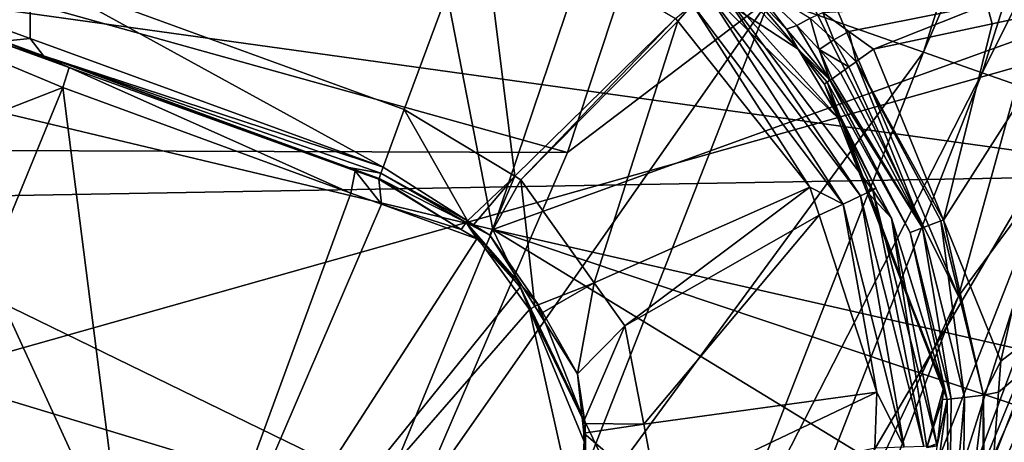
# Model space of a CAD drawing. Extents: x 512 to 878, y 536 to 1026.
# Tile 49 of 256: x 843 to 860, y 653 to 660. Entities that reach past the tile are written whole.
import ezdxf

# ---------------------------------------------------------------- set-up
doc = ezdxf.new("R2010")
doc.units = 0

msp = doc.modelspace()

# ---------------------------------------------------------------- linework, layer by layer
for points in [[(818.373047, 751.197998, 699.932617), (812.336365, 748.480469, 699.748169), (859.025757, 655.345459, 700.419495)], [(860.881958, 662.088928, 700.419495), (818.373047, 751.197998, 699.932617), (859.025757, 655.345459, 700.419495)], [(812.336365, 748.480469, 699.748169), (696.199646, 696.199585, 696.199646), (845.981506, 627.724915, 700.419495)], [(859.025757, 655.345459, 700.419495), (812.336365, 748.480469, 699.748169), (845.981506, 627.724915, 700.419495)], [(845.981506, 627.724915, 700.419495), (696.199646, 696.199585, 696.199646), (828.985718, 603.400269, 700.419495)], [(828.39447, 660.905212, 464.654846), (851.320374, 686.117676, 542.086304), (838.262329, 653.011719, 541.911682)], [(851.320374, 686.117676, 542.086304), (865.566956, 660.723633, 694.345032), (838.262329, 653.011719, 541.911682)], [(847.220276, 677.389343, 721.920593), (837.399902, 678.726807, 721.772034), (841.5354, 658.770264, 721.836975)], [(847.220276, 677.389343, 721.920593), (841.5354, 658.770264, 721.836975), (851.29834, 656.447937, 721.279846)], [(854.635193, 666.333801, 721.335876), (847.220276, 677.389343, 721.920593), (851.29834, 656.447937, 721.279846)], [(855.901062, 660.285583, 733.086487), (861.524719, 669.135803, 731.777039), (858.443359, 659.389404, 731.740906)], [(861.524719, 669.135803, 731.777039), (862.523071, 668.862427, 730.864563), (858.443359, 659.389404, 731.740906)], [(858.443359, 659.389404, 731.740906), (862.523071, 668.862427, 730.864563), (859.420166, 659.046509, 730.828552)], [(862.523071, 668.862427, 730.864563), (864.126831, 668.426819, 728.385498), (859.420166, 659.046509, 730.828552)], [(859.420166, 659.046509, 730.828552), (864.126831, 668.426819, 728.385498), (860.989563, 658.499207, 728.34967)], [(864.611023, 661.265808, 720.193542), (854.635193, 666.333801, 721.335876), (851.29834, 656.447937, 721.279846)], [(862.88623, 657.355774, 737.090881), (816.966309, 663.732971, 737.636902), (832.663452, 656.828003, 737.413696)], [(864.367371, 661.301453, 737.104614), (816.966309, 663.732971, 737.636902), (862.88623, 657.355774, 737.090881)], [(865.988708, 662.88739, 736.901855), (859.228394, 645.137939, 736.772461), (859.56958, 644.986206, 736.673157)], [(865.988708, 662.88739, 736.901855), (862.88623, 657.355774, 737.090881), (859.228394, 645.137939, 736.772461)], [(866.923096, 662.597717, 736.273254), (865.988708, 662.88739, 736.901855), (859.56958, 644.986206, 736.673157)], [(866.923096, 662.597717, 736.273254), (859.56958, 644.986206, 736.673157), (860.086731, 644.757568, 736.149597)], [(863.423584, 661.302612, 699.94043), (860.881958, 662.088928, 700.419495), (859.025757, 655.345459, 700.419495)], [(837.412048, 661.874023, 704.111206), (843.617981, 659.614685, 704.111145), (843.17157, 659.569702, 715.455017)], [(837.412048, 661.874023, 704.111206), (843.618042, 660.697266, 703.111328), (843.617981, 659.614685, 704.111145)], [(843.618042, 660.697266, 703.111328), (851.097595, 661.866394, 703.111328), (849.824158, 658.437866, 703.111328)], [(849.824158, 658.437866, 703.111328), (851.097595, 661.866394, 703.111328), (851.659912, 657.331238, 703.111328)], [(851.097595, 661.866394, 703.111328), (854.328674, 659.949951, 703.111328), (851.659912, 657.331238, 703.111328)], [(837.333069, 661.657898, 717.411377), (844.160522, 658.804626, 717.245483), (830.319519, 653.421814, 717.234741)], [(837.333069, 661.657898, 717.411377), (837.346252, 661.693176, 715.241577), (844.266052, 659.138062, 717.248596)], [(837.333069, 661.657898, 717.411377), (844.266052, 659.138062, 717.248596), (844.160522, 658.804626, 717.245483)], [(837.346252, 661.693176, 715.241577), (843.17157, 659.569702, 715.455017), (844.266052, 659.138062, 717.248596)], [(837.915283, 657.773804, 733.575378), (838.3078, 661.682617, 733.60498), (852.536316, 657.727661, 733.415405)], [(838.3078, 661.682617, 733.60498), (853.639587, 661.082764, 733.428406), (852.536316, 657.727661, 733.415405)], [(863.423584, 661.302612, 699.94043), (848.449219, 627.592224, 699.932983), (850.027832, 626.707703, 698.548889)], [(863.423584, 661.302612, 699.94043), (859.025757, 655.345459, 700.419495), (848.449219, 627.592224, 699.932983)], [(865.142273, 660.758179, 698.579041), (863.423584, 661.302612, 699.94043), (850.027832, 626.707703, 698.548889)], [(864.611023, 661.265808, 720.193542), (851.29834, 656.447937, 721.279846), (862.104431, 653.995361, 720.187866)], [(853.639587, 661.082764, 733.428406), (855.901062, 660.285583, 733.086487), (852.536316, 657.727661, 733.415405)], [(865.142273, 660.758179, 698.579041), (850.027832, 626.707703, 698.548889), (850.9505, 626.190674, 696.526367)], [(866.16095, 660.435486, 696.585632), (865.142273, 660.758179, 698.579041), (850.9505, 626.190674, 696.526367)], [(838.262329, 653.011719, 541.911682), (865.566956, 660.723633, 694.345032), (855.187439, 637.876282, 694.292053)], [(843.617981, 659.614685, 704.111145), (843.618042, 660.697266, 703.111328), (849.475647, 657.482117, 704.111023)], [(843.618042, 660.697266, 703.111328), (849.824158, 658.437866, 703.111328), (849.475647, 657.482117, 704.111023)], [(854.825256, 660.423828, 703.381592), (854.973267, 660.590759, 703.689819), (857.399353, 657.00592, 703.381592)], [(854.973267, 660.590759, 703.689819), (854.825989, 660.446411, 704.059021), (857.074768, 658.248352, 704.059021)], [(854.973267, 660.590759, 703.689819), (857.600647, 657.102173, 703.689819), (857.399353, 657.00592, 703.381592)], [(854.973267, 660.590759, 703.689819), (857.074768, 658.248352, 704.059021), (857.600647, 657.102173, 703.689819)], [(865.566956, 660.723633, 694.345032), (866.16095, 660.435486, 696.585632), (855.187439, 637.876282, 694.292053)], [(855.282532, 660.525635, 706.812683), (855.402527, 660.570129, 706.946716), (856.362854, 659.437561, 706.227234)], [(855.402527, 660.570129, 706.946716), (855.538391, 660.588257, 707.162903), (856.171509, 659.771179, 706.621887)], [(855.402527, 660.570129, 706.946716), (856.171509, 659.771179, 706.621887), (856.362854, 659.437561, 706.227234)], [(855.538391, 660.588257, 707.162903), (856.339539, 659.8302, 706.897583), (856.171509, 659.771179, 706.621887)], [(855.538391, 660.588257, 707.162903), (856.56073, 659.954163, 707.105042), (856.339539, 659.8302, 706.897583)], [(855.187439, 637.876282, 694.292053), (866.16095, 660.435486, 696.585632), (850.9505, 626.190674, 696.526367)], [(854.611572, 660.182861, 703.179016), (854.825256, 660.423828, 703.381592), (857.108826, 656.867065, 703.179016)], [(854.825256, 660.423828, 703.381592), (857.399353, 657.00592, 703.381592), (857.108826, 656.867065, 703.179016)], [(854.825989, 660.446411, 704.059021), (855.282532, 660.525635, 706.812683), (856.362854, 659.437561, 706.227234)], [(854.825989, 660.446411, 704.059021), (856.362854, 659.437561, 706.227234), (857.074768, 658.248352, 704.059021)], [(850.020081, 651.892151, 733.393005), (855.901062, 660.285583, 733.086487), (852.238892, 650.941406, 733.051331)], [(852.536316, 657.727661, 733.415405), (855.901062, 660.285583, 733.086487), (850.020081, 651.892151, 733.393005)], [(855.901062, 660.285583, 733.086487), (858.443359, 659.389404, 731.740906), (852.238892, 650.941406, 733.051331)], [(854.328674, 659.949951, 703.111328), (854.611572, 660.182861, 703.179016), (854.363708, 659.905945, 703.111328)], [(854.363708, 659.905945, 703.111328), (854.611572, 660.182861, 703.179016), (856.55957, 657.149536, 703.111328)], [(856.55957, 657.149536, 703.111328), (854.611572, 660.182861, 703.179016), (857.108826, 656.867065, 703.179016)], [(856.7724, 660.046753, 707.325256), (859.497253, 660.184692, 707.18335), (857.204529, 659.733704, 707.215332)], [(857.204529, 659.733704, 707.215332), (859.497253, 660.184692, 707.18335), (857.61322, 659.437561, 707.111328)], [(859.497253, 660.184692, 707.18335), (859.581116, 659.85791, 707.111328), (857.61322, 659.437561, 707.111328)], [(858.773254, 656.603088, 707.111328), (861.05426, 660.172485, 707.111328), (859.729065, 654.2677, 707.111328)], [(859.581116, 659.85791, 707.111328), (861.05426, 660.172485, 707.111328), (858.773254, 656.603088, 707.111328)], [(859.497253, 660.184692, 707.18335), (861.05426, 660.172485, 707.111328), (859.581116, 659.85791, 707.111328)], [(861.05426, 660.172485, 707.111328), (867.192505, 660.017456, 707.111328), (859.729065, 654.2677, 707.111328)], [(851.659912, 657.331238, 703.111328), (854.328674, 659.949951, 703.111328), (851.760803, 657.270386, 703.111328)], [(854.328674, 659.949951, 703.111328), (854.363708, 659.905945, 703.111328), (851.760803, 657.270386, 703.111328)], [(856.339539, 659.8302, 706.897583), (856.56073, 659.954163, 707.105042), (856.709534, 659.435608, 706.836304)], [(856.56073, 659.954163, 707.105042), (856.7724, 660.046753, 707.325256), (856.95636, 659.593018, 707.047729)], [(856.56073, 659.954163, 707.105042), (856.95636, 659.593018, 707.047729), (856.709534, 659.435608, 706.836304)], [(856.7724, 660.046753, 707.325256), (857.204529, 659.733704, 707.215332), (856.95636, 659.593018, 707.047729)], [(859.460449, 650.69928, 707.111328), (867.192505, 660.017456, 707.111328), (863.431152, 649.070129, 707.111328)], [(859.690369, 653.754089, 707.111328), (867.192505, 660.017456, 707.111328), (859.460449, 650.69928, 707.111328)], [(859.729065, 654.2677, 707.111328), (867.192505, 660.017456, 707.111328), (859.690369, 653.754089, 707.111328)], [(851.760803, 657.270386, 703.111328), (854.363708, 659.905945, 703.111328), (852.977905, 655.564148, 703.111328)], [(854.363708, 659.905945, 703.111328), (856.55957, 657.149536, 703.111328), (852.977905, 655.564148, 703.111328)], [(856.171509, 659.771179, 706.621887), (856.339539, 659.8302, 706.897583), (856.889954, 658.922791, 706.508667)], [(856.362854, 659.437561, 706.227234), (856.171509, 659.771179, 706.621887), (856.889954, 658.922791, 706.508667)], [(856.339539, 659.8302, 706.897583), (856.709534, 659.435608, 706.836304), (856.889954, 658.922791, 706.508667)], [(857.61322, 659.437561, 707.111328), (859.581116, 659.85791, 707.111328), (858.773254, 656.603088, 707.111328)], [(843.17157, 659.569702, 715.455017), (843.617981, 659.614685, 704.111145), (843.835815, 659.327576, 715.466431)], [(843.835815, 659.327576, 715.466431), (843.617981, 659.614685, 704.111145), (849.475647, 657.482117, 704.111023)], [(856.709534, 659.435608, 706.836304), (856.95636, 659.593018, 707.047729), (857.207275, 659.148621, 706.978333)], [(856.95636, 659.593018, 707.047729), (857.204529, 659.733704, 707.215332), (857.328064, 659.234619, 707.017883)], [(856.95636, 659.593018, 707.047729), (857.323975, 659.231689, 707.016602), (857.207275, 659.148621, 706.978333)], [(856.95636, 659.593018, 707.047729), (857.328064, 659.234619, 707.017883), (857.323975, 659.231689, 707.016602)], [(857.204529, 659.733704, 707.215332), (857.61322, 659.437561, 707.111328), (857.328064, 659.234619, 707.017883)], [(843.17157, 659.569702, 715.455017), (843.835815, 659.327576, 715.466431), (844.266052, 659.138062, 717.248596)], [(856.362854, 659.437561, 706.227234), (856.799683, 658.858459, 706.163635), (857.074768, 658.248352, 704.059021)], [(856.362854, 659.437561, 706.227234), (856.845276, 658.890991, 706.338013), (856.799683, 658.858459, 706.163635)], [(856.362854, 659.437561, 706.227234), (856.889954, 658.922791, 706.508667), (856.845276, 658.890991, 706.338013)], [(856.709534, 659.435608, 706.836304), (856.894226, 658.925781, 706.524902), (856.889954, 658.922791, 706.508667)], [(856.709534, 659.435608, 706.836304), (856.927124, 658.949219, 706.650513), (856.894226, 658.925781, 706.524902)], [(856.709534, 659.435608, 706.836304), (857.068542, 659.049866, 706.815979), (856.927124, 658.949219, 706.650513)], [(856.709534, 659.435608, 706.836304), (857.207275, 659.148621, 706.978333), (857.068542, 659.049866, 706.815979)], [(857.328064, 659.234619, 707.017883), (857.61322, 659.437561, 707.111328), (858.773254, 656.603088, 707.111328)], [(843.835815, 659.327576, 715.466431), (849.475647, 657.482117, 704.111023), (849.439392, 657.382507, 710.183533)], [(848.905151, 657.478821, 715.495667), (843.835815, 659.327576, 715.466431), (849.439392, 657.382507, 710.183533)], [(843.835815, 659.327576, 715.466431), (848.905151, 657.478821, 715.495667), (849.008667, 657.424683, 716.387878)], [(844.266052, 659.138062, 717.248596), (843.835815, 659.327576, 715.466431), (849.008667, 657.424683, 716.387878)], [(852.238892, 650.941406, 733.051331), (858.443359, 659.389404, 731.740906), (854.71814, 649.882874, 731.705994)], [(858.443359, 659.389404, 731.740906), (859.420166, 659.046509, 730.828552), (854.71814, 649.882874, 731.705994)], [(844.160522, 658.804626, 717.245483), (844.266052, 659.138062, 717.248596), (848.941406, 657.051208, 716.36322)], [(844.266052, 659.138062, 717.248596), (849.008667, 657.424683, 716.387878), (848.941406, 657.051208, 716.36322)], [(857.068542, 659.049866, 706.815979), (857.207275, 659.148621, 706.978333), (858.428467, 656.47821, 706.84082)], [(857.207275, 659.148621, 706.978333), (857.323975, 659.231689, 707.016602), (858.428467, 656.47821, 706.84082)], [(857.323975, 659.231689, 707.016602), (857.328064, 659.234619, 707.017883), (858.728943, 656.593567, 707.043457)], [(857.323975, 659.231689, 707.016602), (858.728943, 656.593567, 707.043457), (858.428467, 656.47821, 706.84082)], [(857.328064, 659.234619, 707.017883), (858.773254, 656.603088, 707.111328), (858.728943, 656.593567, 707.043457)], [(857.895935, 648.768433, 725.874146), (862.129822, 659.137085, 725.208069), (857.958008, 648.395081, 725.202881)], [(861.479126, 658.337341, 725.880554), (862.129822, 659.137085, 725.208069), (857.895935, 648.768433, 725.874146)], [(862.129822, 659.137085, 725.208069), (862.568542, 658.98468, 724.608765), (857.958008, 648.395081, 725.202881)], [(854.71814, 649.882874, 731.705994), (859.420166, 659.046509, 730.828552), (855.670837, 649.477539, 730.793762)], [(859.420166, 659.046509, 730.828552), (860.989563, 658.499207, 728.34967), (855.670837, 649.477539, 730.793762)], [(856.894226, 658.925781, 706.524902), (856.927124, 658.949219, 706.650513), (858.428467, 656.47821, 706.84082)], [(856.927124, 658.949219, 706.650513), (857.068542, 659.049866, 706.815979), (858.428467, 656.47821, 706.84082)], [(857.958008, 648.395081, 725.202881), (862.568542, 658.98468, 724.608765), (858.384949, 648.211731, 724.606323)], [(862.568542, 658.98468, 724.608765), (863.185364, 658.770325, 724.22583), (858.384949, 648.211731, 724.606323)], [(844.160522, 658.804626, 717.245483), (842.295837, 654.264954, 717.214111), (830.319519, 653.421814, 717.234741)], [(842.295837, 654.264954, 717.214111), (844.160522, 658.804626, 717.245483), (845.558167, 647.839478, 715.993225)], [(844.160522, 658.804626, 717.245483), (848.941406, 657.051208, 716.36322), (845.558167, 647.839478, 715.993225)], [(856.799683, 658.858459, 706.163635), (856.845276, 658.890991, 706.338013), (857.500427, 657.084045, 706.163635)], [(857.652649, 657.132385, 704.059021), (856.799683, 658.858459, 706.163635), (857.500427, 657.084045, 706.163635)], [(857.074768, 658.248352, 704.059021), (856.799683, 658.858459, 706.163635), (857.652649, 657.132385, 704.059021)], [(856.845276, 658.890991, 706.338013), (856.889954, 658.922791, 706.508667), (858.220398, 656.398376, 706.532715)], [(856.845276, 658.890991, 706.338013), (858.220398, 656.398376, 706.532715), (858.836304, 653.632996, 706.347351)], [(857.500427, 657.084045, 706.163635), (856.845276, 658.890991, 706.338013), (858.836304, 653.632996, 706.347351)], [(856.889954, 658.922791, 706.508667), (856.894226, 658.925781, 706.524902), (858.220398, 656.398376, 706.532715)], [(856.894226, 658.925781, 706.524902), (858.428467, 656.47821, 706.84082), (858.220398, 656.398376, 706.532715)], [(841.5354, 658.770264, 721.836975), (837.628357, 649.412903, 721.76001), (847.173279, 646.472656, 721.209229)], [(851.29834, 656.447937, 721.279846), (841.5354, 658.770264, 721.836975), (847.173279, 646.472656, 721.209229)], [(858.384949, 648.211731, 724.606323), (863.185364, 658.770325, 724.22583), (858.983826, 647.954529, 724.225281)], [(863.185364, 658.770325, 724.22583), (861.830566, 653.105042, 724.11145), (858.983826, 647.954529, 724.225281)], [(855.670837, 649.477539, 730.793762), (860.989563, 658.499207, 728.34967), (857.201782, 648.829773, 728.315002)], [(857.201782, 648.829773, 728.315002), (860.989563, 658.499207, 728.34967), (857.895935, 648.768433, 725.874146)], [(860.989563, 658.499207, 728.34967), (861.479126, 658.337341, 725.880554), (857.895935, 648.768433, 725.874146)], [(849.475647, 657.482117, 704.111023), (849.824158, 658.437866, 703.111328), (850.876953, 656.591248, 704.111023)], [(849.824158, 658.437866, 703.111328), (851.659912, 657.331238, 703.111328), (850.876953, 656.591248, 704.111023)], [(857.074768, 658.248352, 704.059021), (857.652649, 657.132385, 704.059021), (857.600647, 657.102173, 703.689819)], [(836.34729, 653.595886, 733.554626), (837.915283, 657.773804, 733.575378), (850.020081, 651.892151, 733.393005)], [(837.915283, 657.773804, 733.575378), (852.536316, 657.727661, 733.415405), (850.020081, 651.892151, 733.393005)], [(848.905151, 657.478821, 715.495667), (849.407593, 657.29541, 715.495911), (849.403076, 657.282959, 716.255981)], [(849.008667, 657.424683, 716.387878), (848.905151, 657.478821, 715.495667), (849.403076, 657.282959, 716.255981)], [(848.905151, 657.478821, 715.495667), (849.439392, 657.382507, 710.183533), (849.407593, 657.29541, 715.495911)], [(849.439392, 657.382507, 710.183533), (849.475647, 657.482117, 704.111023), (850.876953, 656.591248, 704.111023)], [(862.88623, 657.355774, 737.090881), (832.663452, 656.828003, 737.413696), (859.62323, 648.663696, 737.060547)], [(848.941406, 657.051208, 716.36322), (849.008667, 657.424683, 716.387878), (849.44635, 656.867554, 716.163635)], [(849.008667, 657.424683, 716.387878), (849.403076, 657.282959, 716.255981), (849.44635, 656.867554, 716.163635)], [(849.407593, 657.29541, 715.495911), (849.439392, 657.382507, 710.183533), (850.853088, 656.567078, 710.183472)], [(849.439392, 657.382507, 710.183533), (850.876953, 656.591248, 704.111023), (850.853088, 656.567078, 710.183472)], [(850.876953, 656.591248, 704.111023), (851.659912, 657.331238, 703.111328), (850.976929, 656.527649, 704.111023)], [(850.976929, 656.527649, 704.111023), (851.659912, 657.331238, 703.111328), (851.244507, 656.357605, 704.111023)], [(851.659912, 657.331238, 703.111328), (851.760803, 657.270386, 703.111328), (851.244507, 656.357605, 704.111023)], [(862.88623, 657.355774, 737.090881), (859.62323, 648.663696, 737.060547), (859.228394, 645.137939, 736.772461)], [(849.403076, 657.282959, 716.255981), (849.407593, 657.29541, 715.495911), (850.77124, 656.448853, 715.651978)], [(849.44635, 656.867554, 716.163635), (849.403076, 657.282959, 716.255981), (850.77124, 656.448853, 715.651978)], [(849.407593, 657.29541, 715.495911), (850.853088, 656.567078, 710.183472), (850.77124, 656.448853, 715.651978)], [(851.244507, 656.357605, 704.111023), (851.760803, 657.270386, 703.111328), (851.991333, 655.177979, 704.110962)], [(851.760803, 657.270386, 703.111328), (852.977905, 655.564148, 703.111328), (851.991333, 655.177979, 704.110962)], [(852.977905, 655.564148, 703.111328), (856.55957, 657.149536, 703.111328), (853.487061, 654.850281, 703.111328)], [(856.55957, 657.149536, 703.111328), (856.71051, 656.6875, 703.111328), (853.487061, 654.850281, 703.111328)], [(856.55957, 657.149536, 703.111328), (857.108826, 656.867065, 703.179016), (856.71051, 656.6875, 703.111328)], [(848.941406, 657.051208, 716.36322), (849.44635, 656.867554, 716.163635), (845.558167, 647.839478, 715.993225)], [(857.108826, 656.867065, 703.179016), (857.399353, 657.00592, 703.381592), (858.125671, 652.838013, 703.179016)], [(857.399353, 657.00592, 703.381592), (857.600647, 657.102173, 703.689819), (858.447327, 652.853638, 703.381592)], [(857.399353, 657.00592, 703.381592), (858.447327, 652.853638, 703.381592), (858.125671, 652.838013, 703.179016)], [(857.655334, 657.127197, 704.059021), (857.652649, 657.132385, 704.059021), (857.500427, 657.084045, 706.163635)], [(857.655334, 657.127197, 704.059021), (857.500427, 657.084045, 706.163635), (857.9104, 656.634644, 704.059021)], [(858.783813, 653.834167, 706.163635), (857.500427, 657.084045, 706.163635), (858.836304, 653.632996, 706.347351)], [(857.9104, 656.634644, 704.059021), (857.500427, 657.084045, 706.163635), (858.783813, 653.834167, 706.163635)], [(857.652649, 657.132385, 704.059021), (857.655334, 657.127197, 704.059021), (857.600647, 657.102173, 703.689819)], [(857.600647, 657.102173, 703.689819), (857.655334, 657.127197, 704.059021), (857.9104, 656.634644, 704.059021)], [(857.600647, 657.102173, 703.689819), (858.670105, 652.864441, 703.689819), (858.447327, 652.853638, 703.381592)], [(857.600647, 657.102173, 703.689819), (857.9104, 656.634644, 704.059021), (858.670105, 652.864441, 703.689819)], [(832.663452, 656.828003, 737.413696), (813.489685, 656.665039, 737.601257), (853.484009, 635.939636, 737.015869)], [(856.802185, 642.33667, 737.038208), (832.663452, 656.828003, 737.413696), (853.484009, 635.939636, 737.015869)], [(858.276001, 645.56134, 737.049622), (832.663452, 656.828003, 737.413696), (856.802185, 642.33667, 737.038208)], [(859.62323, 648.663696, 737.060547), (832.663452, 656.828003, 737.413696), (858.276001, 645.56134, 737.049622)], [(849.44635, 656.867554, 716.163635), (851.028564, 656.291992, 715.53833), (845.558167, 647.839478, 715.993225)], [(849.44635, 656.867554, 716.163635), (850.77124, 656.448853, 715.651978), (851.028564, 656.291992, 715.53833)], [(856.71051, 656.6875, 703.111328), (857.108826, 656.867065, 703.179016), (857.669617, 653.752075, 703.111328)], [(857.669617, 653.752075, 703.111328), (857.108826, 656.867065, 703.179016), (858.125671, 652.838013, 703.179016)], [(813.489685, 656.665039, 737.601257), (813.418213, 656.519714, 737.600525), (853.484009, 635.939636, 737.015869)], [(853.487061, 654.850281, 703.111328), (856.71051, 656.6875, 703.111328), (853.799377, 653.221558, 703.111328)], [(856.71051, 656.6875, 703.111328), (857.669617, 653.752075, 703.111328), (853.799377, 653.221558, 703.111328)], [(813.418213, 656.519714, 737.600525), (811.642517, 652.90979, 737.582336), (853.275635, 635.537903, 737.014465)], [(853.484009, 635.939636, 737.015869), (813.418213, 656.519714, 737.600525), (853.275635, 635.537903, 737.014465)], [(850.77124, 656.448853, 715.651978), (850.853088, 656.567078, 710.183472), (851.028564, 656.291992, 715.53833)], [(850.853088, 656.567078, 710.183472), (850.876953, 656.591248, 704.111023), (850.976929, 656.527649, 704.111023)], [(851.750366, 655.49585, 715.080017), (850.853088, 656.567078, 710.183472), (851.904724, 655.123962, 714.917542)], [(850.853088, 656.567078, 710.183472), (852.045837, 655.203674, 710.183411), (851.904724, 655.123962, 714.917542)], [(850.853088, 656.567078, 710.183472), (851.244507, 656.357605, 704.111023), (852.045837, 655.203674, 710.183411)], [(851.028564, 656.291992, 715.53833), (850.853088, 656.567078, 710.183472), (851.750366, 655.49585, 715.080017)], [(850.853088, 656.567078, 710.183472), (850.976929, 656.527649, 704.111023), (851.244507, 656.357605, 704.111023)], [(858.670105, 652.864441, 703.689819), (857.9104, 656.634644, 704.059021), (858.50061, 652.833923, 704.059021)], [(857.9104, 656.634644, 704.059021), (858.783813, 653.834167, 706.163635), (858.50061, 652.833923, 704.059021)], [(858.428467, 656.47821, 706.84082), (858.728943, 656.593567, 707.043457), (859.122131, 653.666382, 706.84082)], [(858.728943, 656.593567, 707.043457), (858.773254, 656.603088, 707.111328), (859.441772, 653.703735, 707.043457)], [(858.728943, 656.593567, 707.043457), (859.441772, 653.703735, 707.043457), (859.122131, 653.666382, 706.84082)], [(858.773254, 656.603088, 707.111328), (859.729065, 654.2677, 707.111328), (859.441772, 653.703735, 707.043457)], [(851.29834, 656.447937, 721.279846), (847.173279, 646.472656, 721.209229), (857.557007, 643.397217, 720.173218)], [(852.045837, 655.203674, 710.183411), (851.244507, 656.357605, 704.111023), (851.991333, 655.177979, 704.110962)], [(860.751038, 650.683289, 720.183777), (851.29834, 656.447937, 721.279846), (857.557007, 643.397217, 720.173218)], [(861.741455, 652.942566, 720.187073), (851.29834, 656.447937, 721.279846), (860.751038, 650.683289, 720.183777)], [(862.104431, 653.995361, 720.187866), (851.29834, 656.447937, 721.279846), (861.741455, 652.942566, 720.187073)], [(858.220398, 656.398376, 706.532715), (858.428467, 656.47821, 706.84082), (858.900696, 653.640503, 706.532715)], [(858.220398, 656.398376, 706.532715), (858.900696, 653.640503, 706.532715), (858.836304, 653.632996, 706.347351)], [(858.428467, 656.47821, 706.84082), (859.122131, 653.666382, 706.84082), (858.900696, 653.640503, 706.532715)], [(851.028564, 656.291992, 715.53833), (851.750366, 655.49585, 715.080017), (845.558167, 647.839478, 715.993225)], [(851.991333, 655.177979, 704.110962), (852.977905, 655.564148, 703.111328), (852.076294, 655.043823, 704.110962)], [(852.076294, 655.043823, 704.110962), (852.977905, 655.564148, 703.111328), (852.701111, 654.056885, 704.110962)], [(852.977905, 655.564148, 703.111328), (853.487061, 654.850281, 703.111328), (852.701111, 654.056885, 704.110962)], [(851.750366, 655.49585, 715.080017), (851.904724, 655.123962, 714.917542), (845.558167, 647.839478, 715.993225)], [(859.025757, 655.345459, 700.419495), (845.981506, 627.724915, 700.419495), (848.449219, 627.592224, 699.932983)], [(851.904724, 655.123962, 714.917542), (852.045837, 655.203674, 710.183411), (852.825867, 653.22522, 710.183411)], [(852.045837, 655.203674, 710.183411), (851.991333, 655.177979, 704.110962), (852.076294, 655.043823, 704.110962)], [(852.045837, 655.203674, 710.183411), (852.701111, 654.056885, 704.110962), (852.825867, 653.22522, 710.183411)], [(852.045837, 655.203674, 710.183411), (852.076294, 655.043823, 704.110962), (852.701111, 654.056885, 704.110962)], [(851.904724, 655.123962, 714.917542), (852.718018, 651.476501, 713.634827), (845.558167, 647.839478, 715.993225)], [(851.904724, 655.123962, 714.917542), (852.814392, 652.932495, 713.960022), (852.718018, 651.476501, 713.634827)], [(851.904724, 655.123962, 714.917542), (852.825867, 653.22522, 710.183411), (852.814392, 652.932495, 713.960022)], [(852.701111, 654.056885, 704.110962), (853.487061, 654.850281, 703.111328), (852.789368, 653.233215, 704.110962)], [(852.789368, 653.233215, 704.110962), (853.487061, 654.850281, 703.111328), (853.799377, 653.221558, 703.111328)], [(843.835388, 648.473816, 716.568176), (842.295837, 654.264954, 717.214111), (845.558167, 647.839478, 715.993225)], [(843.027893, 648.771179, 716.837646), (842.295837, 654.264954, 717.214111), (843.835388, 648.473816, 716.568176)], [(859.729065, 654.2677, 707.111328), (859.690369, 653.754089, 707.111328), (859.441772, 653.703735, 707.043457)], [(852.701111, 654.056885, 704.110962), (852.789368, 653.233215, 704.110962), (852.825867, 653.22522, 710.183411)], [(853.799377, 653.221558, 703.111328), (857.669617, 653.752075, 703.111328), (854.028809, 652.024963, 703.111328)], [(857.669617, 653.752075, 703.111328), (857.634155, 652.825012, 703.111328), (854.028809, 652.024963, 703.111328)], [(857.669617, 653.752075, 703.111328), (858.125671, 652.838013, 703.179016), (857.634155, 652.825012, 703.111328)], [(858.783813, 653.834167, 706.163635), (858.761169, 653.635376, 706.163635), (858.50061, 652.833923, 704.059021)], [(858.761169, 653.635376, 706.163635), (858.783813, 653.834167, 706.163635), (858.836304, 653.632996, 706.347351)], [(859.441772, 653.703735, 707.043457), (859.690369, 653.754089, 707.111328), (859.460449, 650.69928, 707.111328)], [(835.264893, 652.111938, 733.552063), (836.34729, 653.595886, 733.554626), (849.305786, 650.235535, 733.386597)], [(836.34729, 653.595886, 733.554626), (850.020081, 651.892151, 733.393005), (849.305786, 650.235535, 733.386597)], [(858.836304, 653.632996, 706.347351), (858.870544, 650.798279, 706.532715), (858.076477, 648.071655, 706.347351)], [(858.67749, 652.901978, 706.163635), (858.836304, 653.632996, 706.347351), (858.076477, 648.071655, 706.347351)], [(858.761169, 653.635376, 706.163635), (858.67749, 652.901978, 706.163635), (858.50061, 652.833923, 704.059021)], [(858.761169, 653.635376, 706.163635), (858.836304, 653.632996, 706.347351), (858.67749, 652.901978, 706.163635)], [(858.836304, 653.632996, 706.347351), (858.900696, 653.640503, 706.532715), (858.870544, 650.798279, 706.532715)], [(858.870544, 650.798279, 706.532715), (859.122131, 653.666382, 706.84082), (859.09137, 650.76825, 706.84082)], [(858.900696, 653.640503, 706.532715), (859.122131, 653.666382, 706.84082), (858.870544, 650.798279, 706.532715)], [(859.09137, 650.76825, 706.84082), (859.441772, 653.703735, 707.043457), (859.410156, 650.724915, 707.043457)], [(859.122131, 653.666382, 706.84082), (859.441772, 653.703735, 707.043457), (859.09137, 650.76825, 706.84082)], [(859.410156, 650.724915, 707.043457), (859.441772, 653.703735, 707.043457), (859.460449, 650.69928, 707.111328)], [(852.825867, 653.22522, 710.183411), (852.789368, 653.233215, 704.110962), (852.806396, 653.074768, 704.110962)], [(852.789368, 653.233215, 704.110962), (853.799377, 653.221558, 703.111328), (852.806396, 653.074768, 704.110962)], [(852.825867, 653.22522, 710.183411), (852.806396, 653.074768, 704.110962), (852.857178, 651.462097, 710.183411)], [(852.806396, 653.074768, 704.110962), (853.799377, 653.221558, 703.111328), (854.028809, 652.024963, 703.111328)], [(852.814392, 652.932495, 713.960022), (852.825867, 653.22522, 710.183411), (852.857178, 651.462097, 710.183411)], [(852.806396, 653.074768, 704.110962), (852.969482, 651.552368, 704.110962), (852.857178, 651.462097, 710.183411)], [(852.806396, 653.074768, 704.110962), (854.028809, 652.024963, 703.111328), (852.969482, 651.552368, 704.110962)], [(858.983826, 647.954529, 724.225281), (861.830566, 653.105042, 724.11145), (859.501587, 647.732605, 724.11145)], [(861.830566, 653.105042, 724.11145), (863.455627, 648.794678, 724.108887), (859.501587, 647.732605, 724.11145)], [(838.262329, 653.011719, 541.911682), (855.187439, 637.876282, 694.292053), (818.885437, 622.944763, 541.738831)], [(852.718018, 651.476501, 713.634827), (852.814392, 652.932495, 713.960022), (852.857178, 651.462097, 710.183411)]]:
    msp.add_3dface(points)

doc.saveas('drawing.dxf')
